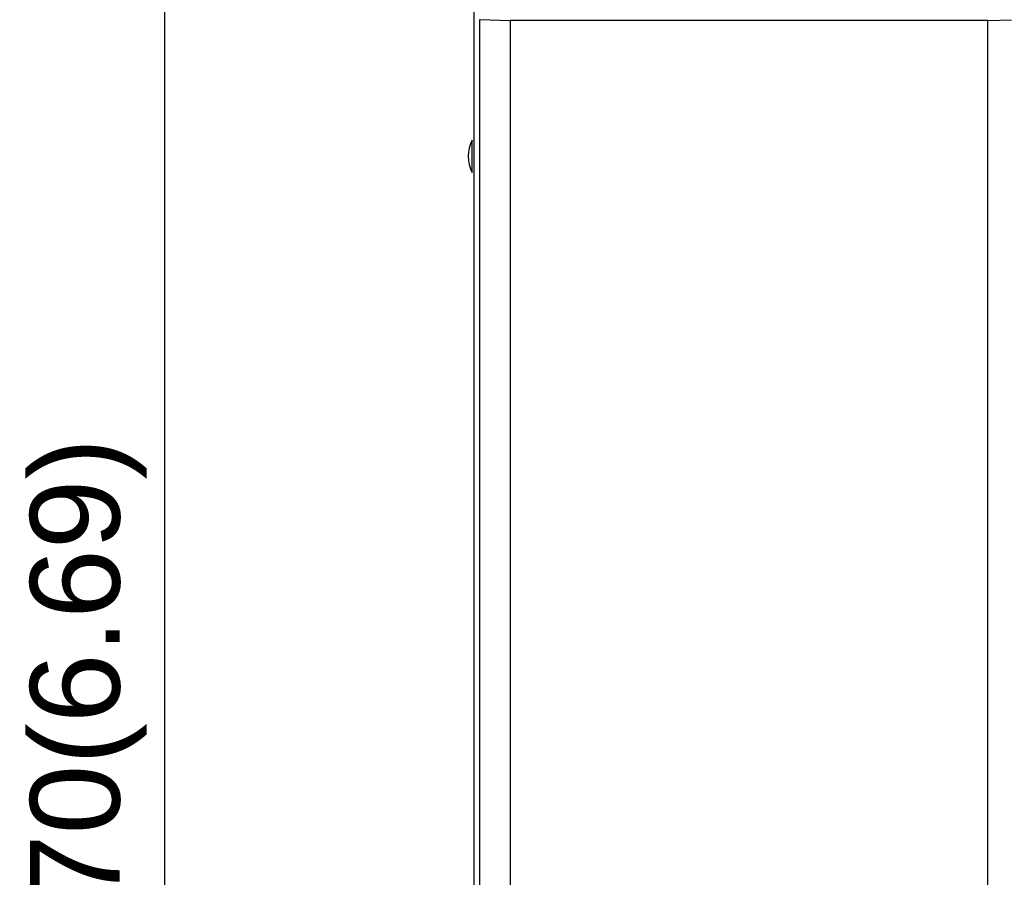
# Model space of a CAD drawing. Header units: millimetres. Extents: x 1895 to 2561, y -1570 to -291.
# Tile 18 of 61: x 2071 to 2153, y -1382 to -1310. Entities that reach past the tile are written whole.
import ezdxf

# ---------------------------------------------------------------- set-up
doc = ezdxf.new("R2010")
doc.units = ezdxf.units.MM
doc.header["$LTSCALE"] = 23.1
doc.header["$PDMODE"] = 3
doc.header["$PDSIZE"] = 0.31
doc.layers.get('0').update_dxf_attribs({"linetype": 'CONTINUOUS'})
doc.layers.get('Defpoints').update_dxf_attribs({"linetype": 'CONTINUOUS'})
doc.layers.add('02___PRT_ALL_AXES', color=7, linetype='CONTINUOUS')
doc.styles.get("Standard").update_dxf_attribs({"font": 'arial.ttf'})
doc.dimstyles.new('DIMSTYLE_2$0', dxfattribs={"dimtxt": 2.5, "dimasz": 3, "dimexe": 0.18, "dimexo": 0.0625, "dimgap": 0.09, "dimtad": 1, "dimdec": 0, "dimdsep": 46, "dimtxsty": 'Standard', "dimblk": '_FILLED', "dimcen": 0.09, "dimadec": 0, "dimazin": 0, "dimtp": 0.01, "dimtm": 0.01, "dimtfac": 1, "dimtdec": 0, "dimtofl": 0, "dimtmove": 0, "dimatfit": 3, "dimldrblk": '_FILLED', "dimfxl": 0, "dimtolj": 1, "dimarcsym": 0})

# ---------------------------------------------------------------- blocks, each defined once
blk = doc.blocks.new('_FILLED')
at = {"color": 0, "linetype": 'ByBlock'}
blk.add_solid([(0, 0), (-1, 0.2), (-1, -0.2)], dxfattribs=at)
blk = doc.blocks.new('*D27')
at = {"color": 0, "linetype": 'Continuous', "lineweight": -2}
for p, q in [((2108.661, -1282.748), (2080.425, -1282.748)), ((2082.925, -1287.748), (2082.925, -1447.748)), ((2108.661, -1452.748), (2080.425, -1452.748))]:
    blk.add_line(p, q, dxfattribs=at)
at = {"layer": 'Defpoints', "color": 0, "linetype": 'Continuous'}
for p in [(2109.661, -1282.748), (2082.925, -1452.748), (2109.661, -1452.748)]:
    blk.add_point(p, dxfattribs=at)
at = {"color": 0, "linetype": 'Continuous', "lineweight": -2, "xscale": 5, "yscale": 5, "zscale": 5}
for p, rotation in [((2082.925, -1282.748), 90), ((2082.925, -1452.748), 270)]:
    blk.add_blockref('_FILLED', p, dxfattribs=dict(at, rotation=rotation))
at = {"color": 0, "linetype": 'Continuous', "insert": (2071.675, -1367.748), "char_height": 7.5, "width": 14.94424, "attachment_point": 2, "rotation": 90, "line_spacing_factor": 0.9}
blk.add_mtext('\\A1;170(6.69)', dxfattribs=at)

msp = doc.modelspace()

# ---------------------------------------------------------------- linework, layer by layer
at = {"color": 0, "linetype": 'Continuous'}
for p, q in [((2108.861, -1451.949), (2108.861, -1283.548)), ((2109.307, -1310.296), (2109.307, -1451.507)), ((2109.307, -1310.296), (2111.872, -1310.362)), ((2111.872, -1310.362), (2111.872, -1451.456))]:
    msp.add_line(p, q, dxfattribs=at)
at = {"layer": '02___PRT_ALL_AXES', "color": 0, "linetype": 'Continuous'}
for p, q in [((2151.861, -1310.362), (2111.872, -1310.362)), ((2151.861, -1310.362), (2153.861, -1310.309)), ((2151.861, -1451.459), (2151.861, -1310.362)), ((2108.688, -1323.109), (2108.688, -1320.388))]:
    msp.add_line(p, q, dxfattribs=at)
msp.add_arc((2111.361, -1321.748), 3, 153.03761, 206.96239, dxfattribs=at)

# ---------------------------------------------------------------- dimensions: what is measured, and where the dimension line sits
at = {"color": 0, "linetype": 'Continuous'}
dim = msp.add_linear_dim(base=(2082.925, -1452.748), p1=(2109.661, -1282.748), p2=(2109.661, -1452.748), angle=270, text='<>(6.69)', dimstyle='DIMSTYLE_2$0', override={"dimscale": 2.5, "dimtxt": 3, "dimasz": 2, "dimexe": 1, "dimexo": 0.4, "dimgap": 0.5, "dimtad": 3, "dimdec": 2}, dxfattribs=at)
dim.commit()
dim.dimension.update_dxf_attribs({"geometry": '*D27', "text_midpoint": (2082.925, -1367.748), "dimtype": 160})

doc.saveas('drawing.dxf')
